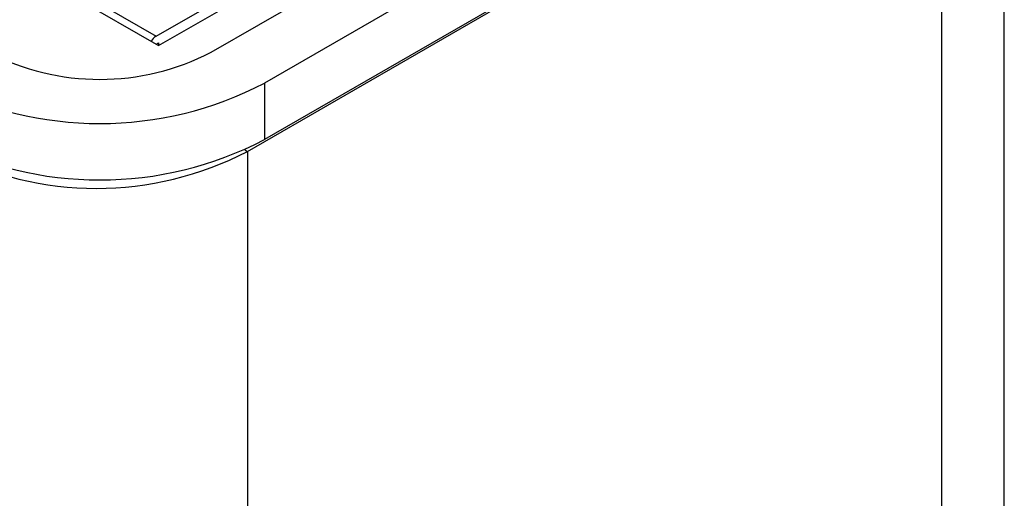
# Model space of a CAD drawing. Header units: inches. Extents: x 3.21 to 13.19, y 2.59 to 9.58.
# Tile 41 of 47: x 12.54 to 12.94, y 6.55 to 6.75. Entities that reach past the tile are written whole.
import ezdxf

# ---------------------------------------------------------------- set-up
doc = ezdxf.new("R2010")
doc.units = ezdxf.units.IN
doc.header["$MEASUREMENT"] = 0

msp = doc.modelspace()

# ---------------------------------------------------------------- linework, layer by layer
at = {"color": 7, "linetype": 'Continuous', "lineweight": 25}
for p, q in [((12.1702195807, 6.9824431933), (12.5994333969, 6.7346633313)), ((12.9354382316, 5.3632672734), (12.9354382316, 6.8865241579)), ((12.6202749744, 6.7320209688), (12.8854400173, 6.8850974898)), ((12.9066532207, 6.8728513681), (12.6414881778, 6.7197748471)), ((12.6347706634, 6.6926272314), (12.910542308, 6.8518268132)), ((12.9066532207, 6.8503964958), (12.6414881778, 6.6973199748)), ((12.910542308, 6.8518268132), (12.910542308, 5.3285699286)), ((12.5994333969, 6.7346633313), (12.7648963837, 6.8301830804)), ((12.5984319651, 6.7384944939), (12.750849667, 6.8264833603)), ((12.5274428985, 6.7794756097), (12.5984319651, 6.7384944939)), ((12.5983987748, 6.7352606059), (12.5994063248, 6.7358422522)), ((12.5994063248, 6.7358422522), (12.5994063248, 6.7346789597)), ((12.6414881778, 6.7197748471), (12.6414881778, 6.6973199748)), ((12.6347706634, 6.6926272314), (12.6347706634, 5.1693703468))]:
    msp.add_line(p, q, dxfattribs=at)
at = {"color": 8, "linetype": 'Continuous', "lineweight": 25}
msp.add_line((12.6336423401, 6.6932785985), (12.6347706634, 6.6926272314), dxfattribs=at)
at = {"color": 7, "linetype": 'Continuous', "lineweight": 25}
for centre, radius, start, end in [((12.6015567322, 6.7335617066), 0.0058392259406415, 122.3529852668, 151.0577637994), ((12.5760808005, 6.8173154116), 0.0960638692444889, 242.6096722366, 297.3903277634), ((12.5760808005, 6.8448399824), 0.1411361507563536, 242.3910402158, 297.6089597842), ((12.5760808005, 6.82238511), 0.1411361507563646, 242.3910402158, 297.6089597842), ((12.574666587, 6.8079904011), 0.1300813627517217, 242.4805390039, 297.5194609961)]:
    msp.add_arc(centre, radius, start, end, dxfattribs=at)

doc.saveas('drawing.dxf')
